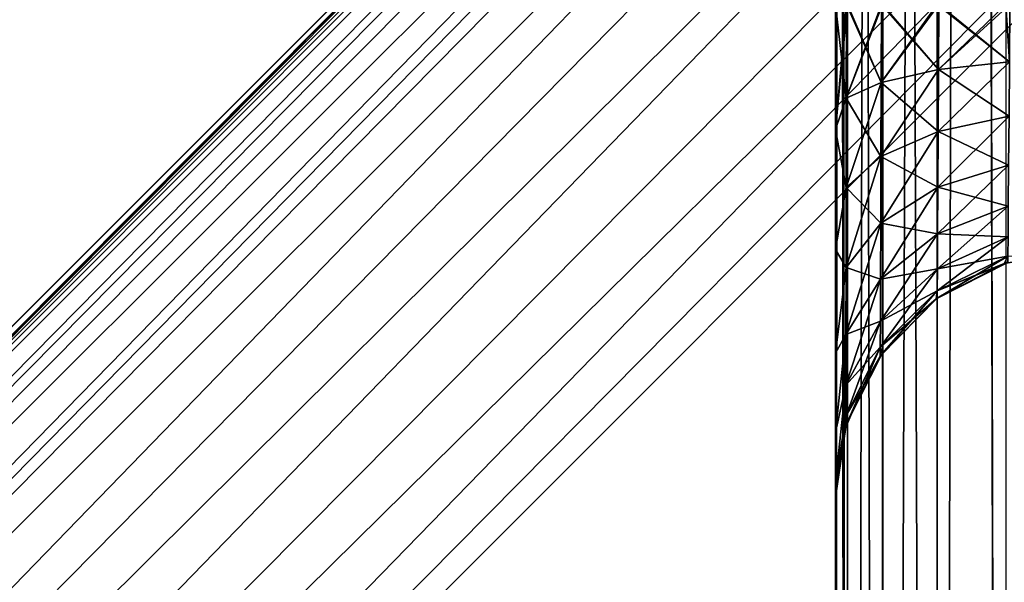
# Model space of a CAD drawing. Header units: metres. Extents: x -86 to 86, y -57 to 57.
# Tile 38 of 256: x -47.15 to -45.16, y -26.19 to -25.05. Entities that reach past the tile are written whole.
import ezdxf

# ---------------------------------------------------------------- set-up
doc = ezdxf.new("R2010")
doc.units = ezdxf.units.M
doc.layers.add('solid_125286', color=7, linetype='CONTINUOUS')

msp = doc.modelspace()

# ---------------------------------------------------------------- linework, layer by layer
at = {"layer": 'solid_125286'}
for points in [[(-45.5, -37.5, 70), (-45.5, -37.5, 71), (-45.5, -7.215435, 71)], [(-45.475529, -37.5, 71.15451), (-45.5, -7.215435, 71), (-45.5, -37.5, 71)], [(-45.5, -36.239105, 70), (-45.5, -37.5, 70), (-45.5, -7.215435, 71)], [(-45.5, -34.978214, 70), (-45.5, -36.239105, 70), (-45.5, -7.215435, 71)], [(-45.5, -34.724342, 69.967171), (-45.5, -34.978214, 70), (-45.5, -7.215435, 71)], [(-45.5, -34.481598, 69.867943), (-45.5, -34.724342, 69.967171), (-45.5, -7.215435, 71)], [(-45.5, -34.271091, 69.70713), (-45.5, -34.481598, 69.867943), (-45.5, -7.215435, 71)], [(-45.5, -34.271091, 69.70713), (-45.5, -7.215435, 71), (-45.5, -25.021778, 70)], [(-45.475529, -37.5, 71.15451), (-45.493851, -7.215435, 71.078178), (-45.5, -7.215435, 71)], [(-45.5, -7.55769, 43.181755), (-45.5, -7.215435, 43), (-45.5, -37.5, 43)], [(-45.493851, -7.215435, 42.921818), (-45.5, -37.5, 43), (-45.5, -7.215435, 43)], [(-45.475674, -37.5, 42.84594), (-45.5, -37.5, 43), (-45.493851, -7.215435, 42.921818)], [(-45.475674, -37.5, 42.84594), (-45.493851, -7.215435, 42.921818), (-45.475533, -7.215435, 42.845501)], [(-45.475529, -37.5, 71.15451), (-45.475533, -7.215435, 71.154503), (-45.493851, -7.215435, 71.078178)], [(-45.404694, -37.5, 42.70636), (-45.475674, -37.5, 42.84594), (-45.475533, -7.215435, 42.845501)], [(-45.404694, -37.5, 42.70636), (-45.475533, -7.215435, 42.845501), (-45.404476, -7.215435, 42.706062)], [(-45.475529, -37.5, 71.15451), (-45.404461, -7.215435, 71.293961), (-45.475533, -7.215435, 71.154503)], [(-45.475529, -37.5, 71.15451), (-45.404415, -37.5, 71.294022), (-45.404461, -7.215435, 71.293961)], [(-45.294018, -37.5, 42.595585), (-45.404694, -37.5, 42.70636), (-45.404476, -7.215435, 42.706062)], [(-45.294018, -37.5, 42.595585), (-45.404476, -7.215435, 42.706062), (-45.293888, -7.215435, 42.59549)], [(-45.404415, -37.5, 71.294022), (-45.293861, -7.215435, 71.404533), (-45.404461, -7.215435, 71.293961)], [(-45.404415, -37.5, 71.294022), (-45.29364, -37.5, 71.404694), (-45.293861, -7.215435, 71.404533)], [(-45.294018, -37.5, 42.595585), (-45.293888, -7.215435, 42.59549), (-45.22699, -7.215435, 42.554493)], [(-45.154507, -37.5, 42.524471), (-45.294018, -37.5, 42.595585), (-45.22699, -7.215435, 42.554493)], [(-45.29364, -37.5, 71.404694), (-45.226978, -7.215435, 71.445511), (-45.293861, -7.215435, 71.404533)], [(-45.29364, -37.5, 71.404694), (-45.15406, -37.5, 71.47567), (-45.226978, -7.215435, 71.445511)], [(-45.154507, -37.5, 42.524471), (-45.22699, -7.215435, 42.554493), (-45.154449, -7.215435, 42.524452)], [(-45.15406, -37.5, 71.47567), (-45.154446, -7.215435, 71.475548), (-45.226978, -7.215435, 71.445511)], [(-45.5, -8.069077, 43.47401), (-45.5, -7.55769, 43.181755), (-45.5, -37.5, 43)], [(-45.5, -8.891709, 44), (-45.5, -8.069077, 43.47401), (-45.5, -37.5, 43)], [(-45.5, -16.956749, 44), (-45.5, -8.891709, 44), (-45.5, -37.5, 43)], [(-45.5, -25.021788, 44), (-45.5, -16.956749, 44), (-45.5, -37.5, 43)], [(-53.218739, -31.770498, 9.257808), (-43.848244, -22.402466, 9.264249), (-43.883152, -22.41618, 9.201721)], [(-53.218739, -31.770498, 9.257808), (-53.148186, -31.841051, 9.49932), (-43.848244, -22.402466, 9.264249)], [(-53.148186, -31.841051, 9.49932), (-43.81115, -22.397989, 9.337313), (-43.848244, -22.402466, 9.264249)], [(-53.148186, -31.841051, 9.49932), (-43.773365, -22.409109, 9.421539), (-43.81115, -22.397989, 9.337313)], [(-53.218739, -31.770498, 9.257808), (-43.883152, -22.41618, 9.201721), (-43.914494, -22.433796, 9.146938)], [(-53.148186, -31.841051, 9.49932), (-43.735676, -22.441309, 9.514663), (-43.773365, -22.409109, 9.421539)], [(-53.218739, -31.770498, 9.257808), (-43.914494, -22.433796, 9.146938), (-43.940624, -22.451155, 9.096315)], [(-53.148186, -31.841051, 9.49932), (-53.035797, -31.95344, 9.706737), (-43.735676, -22.441309, 9.514663)], [(-53.035797, -31.95344, 9.706737), (-43.716702, -22.466379, 9.563309), (-43.735676, -22.441309, 9.514663)], [(-53.218739, -31.770498, 9.257808), (-43.940624, -22.451155, 9.096315), (-43.958458, -22.463982, 9.047142)], [(-53.218739, -31.770498, 9.257808), (-43.958458, -22.463982, 9.047142), (-43.964466, -22.46842, 9)], [(-53.218739, -31.770498, 9.257808), (-43.964466, -22.46842, 9), (-53.242641, -31.746595, 9)], [(-53.242641, -31.746595, -2), (-53.242641, -31.746595, 9), (-43.964466, -22.46842, 9)], [(-43.964466, -22.46842, -2), (-53.242641, -31.746595, -2), (-43.964466, -22.46842, 9)], [(-52.585815, -55.646637, -2), (-53.242641, -31.746595, -2), (-43.964466, -22.46842, -2)], [(-53.035797, -31.95344, 9.706737), (-43.697247, -22.497746, 9.612706), (-43.716702, -22.466379, 9.563309)], [(-52.585815, -55.646637, -2), (-43.964466, -22.46842, -2), (-51.277119, -56.282402, -2)], [(-51.277119, -56.282402, -2), (-43.964466, -22.46842, -2), (-49.880451, -56.692638, -2)], [(-49.880451, -56.692638, -2), (-43.964466, -22.46842, -2), (-48.435753, -56.865662, -2)], [(-48.435753, -56.865662, -2), (-43.964466, -22.46842, -2), (-46.981792, -56.796768, -2)], [(-46.981792, -56.796768, -2), (-43.964466, -22.46842, -2), (-45.559792, -56.487984, -2)], [(-45.559792, -56.487984, -2), (-43.964466, -22.46842, -2), (-44.208092, -55.947418, -2)], [(-53.035797, -31.95344, 9.706737), (-43.655853, -22.580198, 9.711449), (-43.697247, -22.497746, 9.612706)], [(-53.035797, -31.95344, 9.706737), (-52.889248, -32.099987, 9.865894), (-43.655853, -22.580198, 9.711449)], [(-52.889248, -32.099987, 9.865894), (-43.6091, -22.690735, 9.806292), (-43.655853, -22.580198, 9.711449)], [(-52.889248, -32.099987, 9.865894), (-43.556271, -22.833071, 9.891249), (-43.6091, -22.690735, 9.806292)], [(-52.889248, -32.099987, 9.865894), (-52.718548, -32.270687, 9.965926), (-43.556271, -22.833071, 9.891249)], [(-52.718548, -32.270687, 9.965926), (-43.506985, -22.995533, 9.95274), (-43.556271, -22.833071, 9.891249)], [(-52.718548, -32.270687, 9.965926), (-43.477154, -23.153057, 9.985218), (-43.506985, -22.995533, 9.95274)], [(-52.718548, -32.270687, 9.965926), (-52.535534, -32.453701, 10), (-43.477154, -23.153057, 9.985218)], [(-43.474712, -23.295761, 9.997639), (-43.477154, -23.153057, 9.985218), (-52.535534, -32.453701, 10)], [(-43.474712, -23.295761, 9.997639), (-52.535534, -32.453701, 10), (-43.5, -23.418167, 10)], [(-43.5, -37.5, 10), (-43.5, -23.418167, 10), (-52.535534, -32.453701, 10)], [(-45.5, -25.021778, 61), (-45.5, -25.275656, 60.967175), (-45.5, -25.021788, 62)], [(-45.5, -33.978165, 69.000023), (-45.5, -25.021778, 70), (-45.5, -25.275656, 69.967178)], [(-45.478214, -25.211843, 69.832611), (-45.5, -25.275656, 69.967178), (-45.5, -25.021778, 70)], [(-45.5, -25.021778, 70), (-45.5, -34.110252, 69.496635), (-45.5, -34.271091, 69.70713)], [(-45.5, -34.011002, 69.253876), (-45.5, -34.110252, 69.496635), (-45.5, -25.021778, 70)], [(-45.5, -33.978165, 69.000023), (-45.5, -34.011002, 69.253876), (-45.5, -25.021778, 70)], [(-45.478214, -25.211843, 69.832611), (-45.5, -25.021778, 70), (-45.47554, -25.021799, 69.845528)], [(-45.5, -25.021788, 53), (-45.5, -25.021778, 52), (-45.5, -25.275656, 51.967175)], [(-45.478214, -25.211843, 51.832611), (-45.5, -25.275656, 51.967175), (-45.5, -25.021778, 52)], [(-45.478214, -25.211843, 51.832611), (-45.5, -25.021778, 52), (-45.477917, -25.021799, 51.85305)], [(-45.478214, -25.211843, 60.832611), (-45.5, -25.275656, 60.967175), (-45.5, -25.021778, 61)], [(-45.478214, -25.211843, 60.832611), (-45.5, -25.021778, 61), (-45.477917, -25.021799, 60.85305)], [(-45.5, -25.275656, 60.967175), (-45.5, -25.27566, 62.032825), (-45.5, -25.021788, 62)], [(-45.477917, -25.021797, 62.14695), (-45.5, -25.021788, 62), (-45.5, -25.27566, 62.032825)], [(-45.5, -25.27566, 44.032825), (-45.5, -25.021788, 44), (-45.5, -37.5, 43)], [(-45.47554, -25.021797, 44.154472), (-45.5, -25.021788, 44), (-45.5, -25.27566, 44.032825)], [(-45.5, -25.27566, 53.032825), (-45.5, -25.021788, 53), (-45.5, -25.275656, 51.967175)], [(-45.477917, -25.021797, 53.14695), (-45.5, -25.021788, 53), (-45.5, -25.27566, 53.032825)], [(-45.478218, -25.211843, 62.167389), (-45.477917, -25.021797, 62.14695), (-45.5, -25.27566, 62.032825)], [(-45.478218, -25.211843, 44.167389), (-45.47554, -25.021797, 44.154472), (-45.5, -25.27566, 44.032825)], [(-45.478218, -25.211843, 53.167389), (-45.477917, -25.021797, 53.14695), (-45.5, -25.27566, 53.032825)], [(-45.478218, -25.211843, 44.167389), (-45.404503, -25.021797, 44.2939), (-45.47554, -25.021797, 44.154472)], [(-45.478218, -25.211843, 44.167389), (-45.407383, -25.179819, 44.307701), (-45.404503, -25.021797, 44.2939)], [(-45.406769, -25.021797, 62.290756), (-45.477917, -25.021797, 62.14695), (-45.478218, -25.211843, 62.167389)], [(-45.407383, -25.179819, 62.307701), (-45.406769, -25.021797, 62.290756), (-45.478218, -25.211843, 62.167389)], [(-45.406769, -25.021797, 53.290756), (-45.477917, -25.021797, 53.14695), (-45.478218, -25.211843, 53.167389)], [(-45.407383, -25.179819, 53.307701), (-45.406769, -25.021797, 53.290756), (-45.478218, -25.211843, 53.167389)], [(-45.478214, -25.211843, 60.832611), (-45.477917, -25.021799, 60.85305), (-45.407379, -25.179819, 60.692299)], [(-45.478214, -25.211843, 51.832611), (-45.477917, -25.021799, 51.85305), (-45.407379, -25.179819, 51.692299)], [(-45.478214, -25.211843, 69.832611), (-45.47554, -25.021799, 69.845528), (-45.407379, -25.179819, 69.692299)], [(-45.407379, -25.179819, 60.692299), (-45.477917, -25.021799, 60.85305), (-45.406769, -25.021799, 60.709244)], [(-45.407379, -25.179819, 51.692299), (-45.477917, -25.021799, 51.85305), (-45.406769, -25.021799, 51.709244)], [(-45.47554, -25.021799, 69.845528), (-45.404484, -25.021799, 69.706078), (-45.407379, -25.179819, 69.692299)], [(-45.407383, -25.179819, 44.307701), (-45.291077, -25.153866, 44.421417), (-45.290352, -25.021797, 44.407055)], [(-45.407383, -25.179819, 44.307701), (-45.290352, -25.021797, 44.407055), (-45.404503, -25.021797, 44.2939)], [(-45.293922, -25.021797, 62.404488), (-45.406769, -25.021797, 62.290756), (-45.407383, -25.179819, 62.307701)], [(-45.291077, -25.153866, 62.421417), (-45.293922, -25.021797, 62.404488), (-45.407383, -25.179819, 62.307701)], [(-45.293922, -25.021797, 53.404488), (-45.406769, -25.021797, 53.290756), (-45.407383, -25.179819, 53.307701)], [(-45.291077, -25.153866, 53.421417), (-45.293922, -25.021797, 53.404488), (-45.407383, -25.179819, 53.307701)], [(-45.407379, -25.179819, 60.692299), (-45.406769, -25.021799, 60.709244), (-45.291077, -25.153866, 60.578579)], [(-45.407379, -25.179819, 51.692299), (-45.406769, -25.021799, 51.709244), (-45.291077, -25.153866, 51.578579)], [(-45.407379, -25.179819, 69.692299), (-45.404484, -25.021799, 69.706078), (-45.291077, -25.153866, 69.578583)], [(-45.291077, -25.153866, 60.578579), (-45.406769, -25.021799, 60.709244), (-45.2939, -25.021799, 60.595497)], [(-45.291077, -25.153866, 51.578579), (-45.406769, -25.021799, 51.709244), (-45.2939, -25.021799, 51.595497)], [(-45.404484, -25.021799, 69.706078), (-45.290352, -25.021799, 69.592941), (-45.291077, -25.153866, 69.578583)], [(-45.154476, -25.021797, 62.47554), (-45.293922, -25.021797, 62.404488), (-45.291077, -25.153866, 62.421417)], [(-45.154472, -25.021797, 53.47554), (-45.293922, -25.021797, 53.404488), (-45.291077, -25.153866, 53.421417)], [(-45.147385, -25.138012, 60.509121), (-45.2939, -25.021799, 60.595497), (-45.154472, -25.021799, 60.52446)], [(-45.291077, -25.153866, 60.578579), (-45.2939, -25.021799, 60.595497), (-45.147385, -25.138012, 60.509121)], [(-45.147385, -25.138012, 51.509121), (-45.2939, -25.021799, 51.595497), (-45.154472, -25.021799, 51.52446)], [(-45.291077, -25.153866, 51.578579), (-45.2939, -25.021799, 51.595497), (-45.147385, -25.138012, 51.509121)], [(-45.291077, -25.153866, 44.421417), (-45.147385, -25.138012, 44.490875), (-45.1465, -25.021797, 44.478058)], [(-45.291077, -25.153866, 44.421417), (-45.1465, -25.021797, 44.478058), (-45.290352, -25.021797, 44.407055)], [(-45.147385, -25.138012, 62.490875), (-45.154476, -25.021797, 62.47554), (-45.291077, -25.153866, 62.421417)], [(-45.147385, -25.138012, 53.490875), (-45.154472, -25.021797, 53.47554), (-45.291077, -25.153866, 53.421417)], [(-45.291077, -25.153866, 69.578583), (-45.290352, -25.021799, 69.592941), (-45.147385, -25.138012, 69.509125)], [(-45.290352, -25.021799, 69.592941), (-45.1465, -25.021799, 69.521942), (-45.147385, -25.138012, 69.509125)], [(-45.291824, -25.279545, 44.464828), (-45.148266, -25.248518, 44.529255), (-45.147385, -25.138012, 44.490875)], [(-45.291077, -25.153866, 44.421417), (-45.291824, -25.279545, 44.464828), (-45.147385, -25.138012, 44.490875)], [(-45.147385, -25.138012, 62.490875), (-45.291077, -25.153866, 62.421417), (-45.291824, -25.279545, 62.464828)], [(-45.148266, -25.248518, 62.529255), (-45.147385, -25.138012, 62.490875), (-45.291824, -25.279545, 62.464828)], [(-45.147385, -25.138012, 53.490875), (-45.291077, -25.153866, 53.421417), (-45.291824, -25.279545, 53.464828)], [(-45.148266, -25.248518, 53.529255), (-45.147385, -25.138012, 53.490875), (-45.291824, -25.279545, 53.464828)], [(-45.291077, -25.153866, 60.578579), (-45.147385, -25.138012, 60.509121), (-45.148266, -25.248518, 60.470745)], [(-45.291077, -25.153866, 51.578579), (-45.147385, -25.138012, 51.509121), (-45.148266, -25.248518, 51.470745)], [(-45.291077, -25.153866, 69.578583), (-45.147385, -25.138012, 69.509125), (-45.148266, -25.248518, 69.470741)], [(-45.407917, -25.330244, 44.359543), (-45.291824, -25.279545, 44.464828), (-45.291077, -25.153866, 44.421417)], [(-45.407383, -25.179819, 44.307701), (-45.407917, -25.330244, 44.359543), (-45.291077, -25.153866, 44.421417)], [(-45.291077, -25.153866, 62.421417), (-45.407383, -25.179819, 62.307701), (-45.407917, -25.330244, 62.359543)], [(-45.291824, -25.279545, 62.464828), (-45.291077, -25.153866, 62.421417), (-45.407917, -25.330244, 62.359543)], [(-45.291077, -25.153866, 53.421417), (-45.407383, -25.179819, 53.307701), (-45.407917, -25.330244, 53.359543)], [(-45.291824, -25.279545, 53.464828), (-45.291077, -25.153866, 53.421417), (-45.407917, -25.330244, 53.359543)], [(-45.407379, -25.179819, 60.692299), (-45.291077, -25.153866, 60.578579), (-45.291824, -25.279545, 60.535172)], [(-45.407379, -25.179819, 51.692299), (-45.291077, -25.153866, 51.578579), (-45.291824, -25.279545, 51.535172)], [(-45.407379, -25.179819, 69.692299), (-45.291077, -25.153866, 69.578583), (-45.291824, -25.279545, 69.535172)], [(-45.291824, -25.279545, 60.535172), (-45.291077, -25.153866, 60.578579), (-45.148266, -25.248518, 60.470745)], [(-45.291824, -25.279545, 51.535172), (-45.291077, -25.153866, 51.578579), (-45.148266, -25.248518, 51.470745)], [(-45.291824, -25.279545, 69.535172), (-45.291077, -25.153866, 69.578583), (-45.148266, -25.248518, 69.470741)], [(-45.478485, -25.392744, 44.229755), (-45.407917, -25.330244, 44.359543), (-45.407383, -25.179819, 44.307701)], [(-45.478218, -25.211843, 44.167389), (-45.478485, -25.392744, 44.229755), (-45.407383, -25.179819, 44.307701)], [(-45.407383, -25.179819, 62.307701), (-45.478218, -25.211843, 62.167389), (-45.478485, -25.392744, 62.229755)], [(-45.407917, -25.330244, 62.359543), (-45.407383, -25.179819, 62.307701), (-45.478485, -25.392744, 62.229755)], [(-45.407383, -25.179819, 53.307701), (-45.478218, -25.211843, 53.167389), (-45.478485, -25.392744, 53.229755)], [(-45.407917, -25.330244, 53.359543), (-45.407383, -25.179819, 53.307701), (-45.478485, -25.392744, 53.229755)], [(-45.478214, -25.211843, 60.832611), (-45.407379, -25.179819, 60.692299), (-45.407913, -25.330244, 60.640457)], [(-45.478214, -25.211843, 51.832611), (-45.407379, -25.179819, 51.692299), (-45.407913, -25.330244, 51.640457)], [(-45.478214, -25.211843, 69.832611), (-45.407379, -25.179819, 69.692299), (-45.407913, -25.330244, 69.640457)], [(-45.407913, -25.330244, 60.640457), (-45.407379, -25.179819, 60.692299), (-45.291824, -25.279545, 60.535172)], [(-45.407913, -25.330244, 51.640457), (-45.407379, -25.179819, 51.692299), (-45.291824, -25.279545, 51.535172)], [(-45.407913, -25.330244, 69.640457), (-45.407379, -25.179819, 69.692299), (-45.291824, -25.279545, 69.535172)], [(-45.478485, -25.392744, 62.229755), (-45.478218, -25.211843, 62.167389), (-45.5, -25.27566, 62.032825)], [(-45.478485, -25.392742, 69.770241), (-45.5, -25.275656, 69.967178), (-45.478214, -25.211843, 69.832611)], [(-45.478218, -25.211843, 44.167389), (-45.5, -25.27566, 44.032825), (-45.478485, -25.392744, 44.229755)], [(-45.478485, -25.392742, 51.770241), (-45.5, -25.275656, 51.967175), (-45.478214, -25.211843, 51.832611)], [(-45.478485, -25.392744, 53.229755), (-45.478218, -25.211843, 53.167389), (-45.5, -25.27566, 53.032825)], [(-45.478485, -25.392742, 60.770241), (-45.5, -25.275656, 60.967175), (-45.478214, -25.211843, 60.832611)], [(-45.478485, -25.392742, 60.770241), (-45.478214, -25.211843, 60.832611), (-45.407913, -25.330244, 60.640457)], [(-45.478485, -25.392742, 51.770241), (-45.478214, -25.211843, 51.832611), (-45.407913, -25.330244, 51.640457)], [(-45.478485, -25.392742, 69.770241), (-45.478214, -25.211843, 69.832611), (-45.407913, -25.330244, 69.640457)], [(-45.292496, -25.392479, 44.535221), (-45.149055, -25.347746, 44.591316), (-45.148266, -25.248518, 44.529255)], [(-45.291824, -25.279545, 44.464828), (-45.292496, -25.392479, 44.535221), (-45.148266, -25.248518, 44.529255)], [(-45.148266, -25.248518, 62.529255), (-45.291824, -25.279545, 62.464828), (-45.292496, -25.392479, 62.535221)], [(-45.149055, -25.347746, 62.591316), (-45.148266, -25.248518, 62.529255), (-45.292496, -25.392479, 62.535221)], [(-45.148266, -25.248518, 53.529255), (-45.291824, -25.279545, 53.464828), (-45.292496, -25.392479, 53.535221)], [(-45.149055, -25.347746, 53.591316), (-45.148266, -25.248518, 53.529255), (-45.292496, -25.392479, 53.535221)], [(-45.291824, -25.279545, 60.535172), (-45.148266, -25.248518, 60.470745), (-45.149055, -25.347746, 60.408684)], [(-45.291824, -25.279545, 51.535172), (-45.148266, -25.248518, 51.470745), (-45.149055, -25.347746, 51.408684)], [(-45.291824, -25.279545, 69.535172), (-45.148266, -25.248518, 69.470741), (-45.149055, -25.347746, 69.408684)], [(-45.5, -25.275656, 60.967175), (-45.5, -25.5184, 60.867947), (-45.5, -25.27566, 62.032825)], [(-45.5, -33.978165, 69.000023), (-45.5, -25.275656, 69.967178), (-45.5, -25.5184, 69.867943)], [(-45.478485, -25.392742, 69.770241), (-45.5, -25.5184, 69.867943), (-45.5, -25.275656, 69.967178)], [(-45.5, -25.27566, 53.032825), (-45.5, -25.275656, 51.967175), (-45.5, -25.5184, 51.867947)], [(-45.478485, -25.392742, 51.770241), (-45.5, -25.5184, 51.867947), (-45.5, -25.275656, 51.967175)], [(-45.478485, -25.392742, 60.770241), (-45.5, -25.5184, 60.867947), (-45.5, -25.275656, 60.967175)], [(-45.5, -25.5184, 60.867947), (-45.5, -25.518402, 62.132057), (-45.5, -25.27566, 62.032825)], [(-45.478485, -25.392744, 62.229755), (-45.5, -25.27566, 62.032825), (-45.5, -25.518402, 62.132057)], [(-45.5, -25.518402, 44.132057), (-45.5, -25.27566, 44.032825), (-45.5, -37.5, 43)], [(-45.478485, -25.392744, 44.229755), (-45.5, -25.27566, 44.032825), (-45.5, -25.518402, 44.132057)], [(-45.5, -25.518402, 53.132057), (-45.5, -25.27566, 53.032825), (-45.5, -25.5184, 51.867947)], [(-45.478485, -25.392744, 53.229755), (-45.5, -25.27566, 53.032825), (-45.5, -25.518402, 53.132057)], [(-45.408394, -25.465454, 44.443707), (-45.292496, -25.392479, 44.535221), (-45.291824, -25.279545, 44.464828)], [(-45.407917, -25.330244, 44.359543), (-45.408394, -25.465454, 44.443707), (-45.291824, -25.279545, 44.464828)], [(-45.291824, -25.279545, 62.464828), (-45.407917, -25.330244, 62.359543), (-45.408394, -25.465454, 62.443707)], [(-45.292496, -25.392479, 62.535221), (-45.291824, -25.279545, 62.464828), (-45.408394, -25.465454, 62.443707)], [(-45.291824, -25.279545, 53.464828), (-45.407917, -25.330244, 53.359543), (-45.408394, -25.465454, 53.443707)], [(-45.292496, -25.392479, 53.535221), (-45.291824, -25.279545, 53.464828), (-45.408394, -25.465454, 53.443707)], [(-45.407913, -25.330244, 60.640457), (-45.291824, -25.279545, 60.535172), (-45.292496, -25.392477, 60.464779)], [(-45.407913, -25.330244, 51.640457), (-45.291824, -25.279545, 51.535172), (-45.292496, -25.392477, 51.464779)], [(-45.407913, -25.330244, 69.640457), (-45.291824, -25.279545, 69.535172), (-45.292496, -25.392477, 69.464783)], [(-45.292496, -25.392477, 60.464779), (-45.291824, -25.279545, 60.535172), (-45.149055, -25.347746, 60.408684)], [(-45.292496, -25.392477, 51.464779), (-45.291824, -25.279545, 51.535172), (-45.149055, -25.347746, 51.408684)], [(-45.292496, -25.392477, 69.464783), (-45.291824, -25.279545, 69.535172), (-45.149055, -25.347746, 69.408684)], [(-45.478725, -25.555338, 44.33099), (-45.408394, -25.465454, 44.443707), (-45.407917, -25.330244, 44.359543)], [(-45.478485, -25.392744, 44.229755), (-45.478725, -25.555338, 44.33099), (-45.407917, -25.330244, 44.359543)], [(-45.407917, -25.330244, 62.359543), (-45.478485, -25.392744, 62.229755), (-45.478725, -25.555338, 62.33099)], [(-45.408394, -25.465454, 62.443707), (-45.407917, -25.330244, 62.359543), (-45.478725, -25.555338, 62.33099)], [(-45.407917, -25.330244, 53.359543), (-45.478485, -25.392744, 53.229755), (-45.478725, -25.555338, 53.33099)], [(-45.408394, -25.465454, 53.443707), (-45.407917, -25.330244, 53.359543), (-45.478725, -25.555338, 53.33099)], [(-45.478485, -25.392742, 60.770241), (-45.407913, -25.330244, 60.640457), (-45.408394, -25.465454, 60.556293)], [(-45.478485, -25.392742, 51.770241), (-45.407913, -25.330244, 51.640457), (-45.408394, -25.465454, 51.556293)], [(-45.478485, -25.392742, 69.770241), (-45.407913, -25.330244, 69.640457), (-45.408394, -25.465454, 69.55629)], [(-45.408394, -25.465454, 60.556293), (-45.407913, -25.330244, 60.640457), (-45.292496, -25.392477, 60.464779)], [(-45.408394, -25.465454, 51.556293), (-45.407913, -25.330244, 51.640457), (-45.292496, -25.392477, 51.464779)], [(-45.408394, -25.465454, 69.55629), (-45.407913, -25.330244, 69.640457), (-45.292496, -25.392477, 69.464783)], [(-45.293056, -25.486929, 44.629097), (-45.149715, -25.430681, 44.673958), (-45.149055, -25.347746, 44.591316)], [(-45.292496, -25.392479, 44.535221), (-45.293056, -25.486929, 44.629097), (-45.149055, -25.347746, 44.591316)], [(-45.149055, -25.347746, 62.591316), (-45.292496, -25.392479, 62.535221), (-45.293056, -25.486929, 62.629097)], [(-45.149715, -25.430681, 62.673958), (-45.149055, -25.347746, 62.591316), (-45.293056, -25.486929, 62.629097)], [(-45.149055, -25.347746, 53.591316), (-45.292496, -25.392479, 53.535221), (-45.293056, -25.486929, 53.629097)], [(-45.149715, -25.430681, 53.673958), (-45.149055, -25.347746, 53.591316), (-45.293056, -25.486929, 53.629097)], [(-45.292496, -25.392477, 60.464779), (-45.149055, -25.347746, 60.408684), (-45.149715, -25.430681, 60.326042)], [(-45.292496, -25.392477, 51.464779), (-45.149055, -25.347746, 51.408684), (-45.149715, -25.430681, 51.326042)], [(-45.292496, -25.392477, 69.464783), (-45.149055, -25.347746, 69.408684), (-45.149715, -25.430681, 69.326042)], [(-45.478725, -25.555338, 69.669006), (-45.5, -25.5184, 69.867943), (-45.478485, -25.392742, 69.770241)], [(-45.478725, -25.555338, 51.66901), (-45.5, -25.5184, 51.867947), (-45.478485, -25.392742, 51.770241)], [(-45.478725, -25.555338, 60.66901), (-45.5, -25.5184, 60.867947), (-45.478485, -25.392742, 60.770241)], [(-45.478725, -25.555338, 62.33099), (-45.478485, -25.392744, 62.229755), (-45.5, -25.518402, 62.132057)], [(-45.478485, -25.392744, 44.229755), (-45.5, -25.518402, 44.132057), (-45.478725, -25.555338, 44.33099)], [(-45.478725, -25.555338, 53.33099), (-45.478485, -25.392744, 53.229755), (-45.5, -25.518402, 53.132057)], [(-45.478725, -25.555338, 60.66901), (-45.478485, -25.392742, 60.770241), (-45.408394, -25.465454, 60.556293)], [(-45.478725, -25.555338, 51.66901), (-45.478485, -25.392742, 51.770241), (-45.408394, -25.465454, 51.556293)], [(-45.478725, -25.555338, 69.669006), (-45.478485, -25.392742, 69.770241), (-45.408394, -25.465454, 69.55629)], [(-45.408791, -25.578564, 44.556019), (-45.293056, -25.486929, 44.629097), (-45.292496, -25.392479, 44.535221)], [(-45.408394, -25.465454, 44.443707), (-45.408791, -25.578564, 44.556019), (-45.292496, -25.392479, 44.535221)], [(-45.292496, -25.392479, 62.535221), (-45.408394, -25.465454, 62.443707), (-45.408791, -25.578564, 62.556019)], [(-45.293056, -25.486929, 62.629097), (-45.292496, -25.392479, 62.535221), (-45.408791, -25.578564, 62.556019)], [(-45.292496, -25.392479, 53.535221), (-45.408394, -25.465454, 53.443707), (-45.408791, -25.578564, 53.556019)], [(-45.293056, -25.486929, 53.629097), (-45.292496, -25.392479, 53.535221), (-45.408791, -25.578564, 53.556019)], [(-45.408394, -25.465454, 60.556293), (-45.292496, -25.392477, 60.464779), (-45.293056, -25.486927, 60.370903)], [(-45.408394, -25.465454, 51.556293), (-45.292496, -25.392477, 51.464779), (-45.293056, -25.486927, 51.370903)], [(-45.408394, -25.465454, 69.55629), (-45.292496, -25.392477, 69.464783), (-45.293056, -25.486927, 69.370903)], [(-45.293056, -25.486927, 60.370903), (-45.292496, -25.392477, 60.464779), (-45.149715, -25.430681, 60.326042)], [(-45.293056, -25.486927, 51.370903), (-45.292496, -25.392477, 51.464779), (-45.149715, -25.430681, 51.326042)], [(-45.293056, -25.486927, 69.370903), (-45.292496, -25.392477, 69.464783), (-45.149715, -25.430681, 69.326042)], [(-45.29348, -25.558081, 44.74176), (-45.150211, -25.493126, 44.773041), (-45.149715, -25.430681, 44.673958)], [(-45.293056, -25.486929, 44.629097), (-45.29348, -25.558081, 44.74176), (-45.149715, -25.430681, 44.673958)], [(-45.149715, -25.430681, 62.673958), (-45.293056, -25.486929, 62.629097), (-45.29348, -25.558081, 62.74176)], [(-45.150211, -25.493126, 62.773041), (-45.149715, -25.430681, 62.673958), (-45.29348, -25.558081, 62.74176)], [(-45.149715, -25.430681, 53.673958), (-45.293056, -25.486929, 53.629097), (-45.29348, -25.558081, 53.74176)], [(-45.150211, -25.493126, 53.773041), (-45.149715, -25.430681, 53.673958), (-45.29348, -25.558081, 53.74176)], [(-45.293056, -25.486927, 60.370903), (-45.149715, -25.430681, 60.326042), (-45.150211, -25.493126, 60.226959)], [(-45.293056, -25.486927, 51.370903), (-45.149715, -25.430681, 51.326042), (-45.150211, -25.493126, 51.226959)], [(-45.293056, -25.486927, 69.370903), (-45.149715, -25.430681, 69.326042), (-45.150211, -25.493126, 69.226959)], [(-45.478924, -25.691351, 44.466068), (-45.408791, -25.578564, 44.556019), (-45.408394, -25.465454, 44.443707)], [(-45.478725, -25.555338, 44.33099), (-45.478924, -25.691351, 44.466068), (-45.408394, -25.465454, 44.443707)], [(-45.408394, -25.465454, 62.443707), (-45.478725, -25.555338, 62.33099), (-45.478924, -25.691351, 62.466068)], [(-45.408791, -25.578564, 62.556019), (-45.408394, -25.465454, 62.443707), (-45.478924, -25.691351, 62.466068)], [(-45.408394, -25.465454, 53.443707), (-45.478725, -25.555338, 53.33099), (-45.478924, -25.691351, 53.466068)], [(-45.408791, -25.578564, 53.556019), (-45.408394, -25.465454, 53.443707), (-45.478924, -25.691351, 53.466068)], [(-45.478725, -25.555338, 60.66901), (-45.408394, -25.465454, 60.556293), (-45.408791, -25.578562, 60.443981)], [(-45.478725, -25.555338, 51.66901), (-45.408394, -25.465454, 51.556293), (-45.408791, -25.578562, 51.443981)], [(-45.478725, -25.555338, 69.669006), (-45.408394, -25.465454, 69.55629), (-45.408791, -25.578562, 69.443985)], [(-45.408791, -25.578562, 60.443981), (-45.408394, -25.465454, 60.556293), (-45.293056, -25.486927, 60.370903)], [(-45.408791, -25.578562, 51.443981), (-45.408394, -25.465454, 51.556293), (-45.293056, -25.486927, 51.370903)], [(-45.408791, -25.578562, 69.443985), (-45.408394, -25.465454, 69.55629), (-45.293056, -25.486927, 69.370903)], [(-45.409092, -25.663788, 44.690849), (-45.29348, -25.558081, 44.74176), (-45.293056, -25.486929, 44.629097)], [(-45.408791, -25.578564, 44.556019), (-45.409092, -25.663788, 44.690849), (-45.293056, -25.486929, 44.629097)], [(-45.293056, -25.486929, 62.629097), (-45.408791, -25.578564, 62.556019), (-45.409092, -25.663788, 62.690849)], [(-45.29348, -25.558081, 62.74176), (-45.293056, -25.486929, 62.629097), (-45.409092, -25.663788, 62.690849)], [(-45.293056, -25.486929, 53.629097), (-45.408791, -25.578564, 53.556019), (-45.409092, -25.663788, 53.690849)], [(-45.29348, -25.558081, 53.74176), (-45.293056, -25.486929, 53.629097), (-45.409092, -25.663788, 53.690849)], [(-45.408791, -25.578562, 60.443981), (-45.293056, -25.486927, 60.370903), (-45.293476, -25.558079, 60.25824)], [(-45.408791, -25.578562, 51.443981), (-45.293056, -25.486927, 51.370903), (-45.293476, -25.558079, 51.25824)], [(-45.408791, -25.578562, 69.443985), (-45.293056, -25.486927, 69.370903), (-45.293476, -25.558079, 69.25824)], [(-45.293739, -25.602287, 44.867523), (-45.15052, -25.531912, 44.883587), (-45.150211, -25.493126, 44.773041)], [(-45.29348, -25.558081, 44.74176), (-45.293739, -25.602287, 44.867523), (-45.150211, -25.493126, 44.773041)], [(-45.150211, -25.493126, 62.773041), (-45.29348, -25.558081, 62.74176), (-45.293739, -25.602287, 62.867523)], [(-45.15052, -25.531912, 62.883587), (-45.150211, -25.493126, 62.773041), (-45.293739, -25.602287, 62.867523)], [(-45.150211, -25.493126, 53.773041), (-45.29348, -25.558081, 53.74176), (-45.293739, -25.602287, 53.867523)], [(-45.15052, -25.531912, 53.883587), (-45.150211, -25.493126, 53.773041), (-45.293739, -25.602287, 53.867523)], [(-45.293476, -25.558079, 60.25824), (-45.293056, -25.486927, 60.370903), (-45.150211, -25.493126, 60.226959)], [(-45.293476, -25.558079, 51.25824), (-45.293056, -25.486927, 51.370903), (-45.150211, -25.493126, 51.226959)], [(-45.293476, -25.558079, 69.25824), (-45.293056, -25.486927, 69.370903), (-45.150211, -25.493126, 69.226959)], [(-45.293476, -25.558079, 60.25824), (-45.150211, -25.493126, 60.226959), (-45.15052, -25.531912, 60.116413)], [(-45.293476, -25.558079, 51.25824), (-45.150211, -25.493126, 51.226959), (-45.15052, -25.531912, 51.116413)], [(-45.293476, -25.558079, 69.25824), (-45.150211, -25.493126, 69.226959), (-45.15052, -25.531912, 69.116417)], [(-45.5, -25.5184, 60.867947), (-45.5, -25.728909, 60.707127), (-45.5, -25.518402, 62.132057)], [(-45.5, -33.978165, 66), (-45.5, -25.5184, 69.867943), (-45.5, -25.728909, 69.70713)], [(-45.478725, -25.555338, 69.669006), (-45.5, -25.728909, 69.70713), (-45.5, -25.5184, 69.867943)], [(-45.5, -33.978165, 66), (-45.5, -33.978165, 69.000023), (-45.5, -25.5184, 69.867943)], [(-45.5, -25.518402, 53.132057), (-45.5, -25.5184, 51.867947), (-45.5, -25.728909, 51.707127)], [(-45.478725, -25.555338, 51.66901), (-45.5, -25.728909, 51.707127), (-45.5, -25.5184, 51.867947)], [(-45.478725, -25.555338, 60.66901), (-45.5, -25.728909, 60.707127), (-45.5, -25.5184, 60.867947)], [(-45.5, -25.728909, 60.707127), (-45.5, -25.728909, 62.292873), (-45.5, -25.518402, 62.132057)], [(-45.478725, -25.555338, 62.33099), (-45.5, -25.518402, 62.132057), (-45.5, -25.728909, 62.292873)], [(-45.5, -25.728909, 44.292873), (-45.5, -25.518402, 44.132057), (-45.5, -37.5, 43)], [(-45.478725, -25.555338, 44.33099), (-45.5, -25.518402, 44.132057), (-45.5, -25.728909, 44.292873)], [(-45.5, -25.728909, 53.292873), (-45.5, -25.518402, 53.132057), (-45.5, -25.728909, 51.707127)], [(-45.478725, -25.555338, 53.33099), (-45.5, -25.518402, 53.132057), (-45.5, -25.728909, 53.292873)], [(-45.15052, -25.531912, 62.883587), (-45.296013, -25.618877, 63), (-45.157787, -25.547386, 63)], [(-45.15052, -25.531912, 62.883587), (-45.293739, -25.602287, 62.867523), (-45.296013, -25.618877, 63)], [(-45.15052, -25.531912, 53.883587), (-45.296013, -25.618877, 54), (-45.157787, -25.547386, 54)], [(-45.15052, -25.531912, 53.883587), (-45.293739, -25.602287, 53.867523), (-45.296013, -25.618877, 54)], [(-45.293884, -25.617321, 45), (-45.150661, -25.545074, 45), (-45.15052, -25.531912, 44.883587)], [(-45.293739, -25.602287, 44.867523), (-45.293884, -25.617321, 45), (-45.15052, -25.531912, 44.883587)], [(-45.293739, -25.602287, 51.132477), (-45.15052, -25.531912, 51.116413), (-45.150661, -25.545074, 51)], [(-45.293739, -25.602287, 69.132477), (-45.15052, -25.531912, 69.116417), (-45.150661, -25.545074, 69)], [(-45.293739, -25.602287, 60.132477), (-45.15052, -25.531912, 60.116413), (-45.157791, -25.547386, 60)], [(-45.293739, -25.602287, 60.132477), (-45.293476, -25.558079, 60.25824), (-45.15052, -25.531912, 60.116413)], [(-45.293739, -25.602287, 51.132477), (-45.293476, -25.558079, 51.25824), (-45.15052, -25.531912, 51.116413)], [(-45.293739, -25.602287, 69.132477), (-45.293476, -25.558079, 69.25824), (-45.15052, -25.531912, 69.116417)], [(-45.157791, -25.547386, 60), (-45.15052, -25.531912, 60.116413), (-45.004364, -25.521854, 60)], [(-45.157787, -25.547386, 54), (-45.157791, -25.547386, 60), (-45.004364, -25.521854, 60)], [(-45.478924, -25.691351, 62.466068), (-45.478725, -25.555338, 62.33099), (-45.5, -25.728909, 62.292873)], [(-45.478924, -25.691349, 69.533936), (-45.5, -25.728909, 69.70713), (-45.478725, -25.555338, 69.669006)], [(-45.478725, -25.555338, 44.33099), (-45.5, -25.728909, 44.292873), (-45.478924, -25.691351, 44.466068)], [(-45.478924, -25.691349, 51.533932), (-45.5, -25.728909, 51.707127), (-45.478725, -25.555338, 51.66901)], [(-45.478924, -25.691351, 53.466068), (-45.478725, -25.555338, 53.33099), (-45.5, -25.728909, 53.292873)], [(-45.478924, -25.691349, 60.533932), (-45.5, -25.728909, 60.707127), (-45.478725, -25.555338, 60.66901)], [(-45.478924, -25.691349, 60.533932), (-45.478725, -25.555338, 60.66901), (-45.408791, -25.578562, 60.443981)], [(-45.478924, -25.691349, 51.533932), (-45.478725, -25.555338, 51.66901), (-45.408791, -25.578562, 51.443981)], [(-45.478924, -25.691349, 69.533936), (-45.478725, -25.555338, 69.669006), (-45.408791, -25.578562, 69.443985)], [(-45.409275, -25.716747, 44.841396), (-45.293739, -25.602287, 44.867523), (-45.29348, -25.558081, 44.74176)], [(-45.409092, -25.663788, 44.690849), (-45.409275, -25.716747, 44.841396), (-45.29348, -25.558081, 44.74176)], [(-45.29348, -25.558081, 62.74176), (-45.409092, -25.663788, 62.690849), (-45.409275, -25.716747, 62.841396)], [(-45.293739, -25.602287, 62.867523), (-45.29348, -25.558081, 62.74176), (-45.409275, -25.716747, 62.841396)], [(-45.29348, -25.558081, 53.74176), (-45.409092, -25.663788, 53.690849), (-45.409275, -25.716747, 53.841396)], [(-45.293739, -25.602287, 53.867523), (-45.29348, -25.558081, 53.74176), (-45.409275, -25.716747, 53.841396)], [(-45.409088, -25.663788, 60.309151), (-45.293476, -25.558079, 60.25824), (-45.293739, -25.602287, 60.132477)], [(-45.409088, -25.663788, 60.309151), (-45.408791, -25.578562, 60.443981), (-45.293476, -25.558079, 60.25824)], [(-45.409088, -25.663788, 51.309151), (-45.293476, -25.558079, 51.25824), (-45.293739, -25.602287, 51.132477)], [(-45.409088, -25.663788, 51.309151), (-45.408791, -25.578562, 51.443981), (-45.293476, -25.558079, 51.25824)], [(-45.409088, -25.663788, 69.309151), (-45.293476, -25.558079, 69.25824), (-45.293739, -25.602287, 69.132477)], [(-45.409088, -25.663788, 69.309151), (-45.408791, -25.578562, 69.443985), (-45.293476, -25.558079, 69.25824)], [(-45.157791, -25.547386, 60), (-45.296036, -25.618895, 60), (-45.293739, -25.602287, 60.132477)], [(-45.296013, -25.618877, 54), (-45.296036, -25.618895, 60), (-45.157791, -25.547386, 60)], [(-45.150661, -25.545074, 69), (-45.157787, -25.547386, 63), (-45.296013, -25.618877, 63)], [(-45.293884, -25.617321, 69), (-45.150661, -25.545074, 69), (-45.296013, -25.618877, 63)], [(-45.157787, -25.547386, 54), (-45.296013, -25.618877, 54), (-45.157791, -25.547386, 60)], [(-45.150661, -25.545074, 51), (-45.150661, -25.545074, 45), (-45.293884, -25.617321, 45)], [(-45.293884, -25.617321, 51), (-45.150661, -25.545074, 51), (-45.293884, -25.617321, 45)], [(-45.293739, -25.602287, 51.132477), (-45.150661, -25.545074, 51), (-45.293884, -25.617321, 51)], [(-45.293739, -25.602287, 69.132477), (-45.150661, -25.545074, 69), (-45.293884, -25.617321, 69)], [(-45.479073, -25.793829, 44.628223), (-45.409092, -25.663788, 44.690849), (-45.408791, -25.578564, 44.556019)], [(-45.478924, -25.691351, 44.466068), (-45.479073, -25.793829, 44.628223), (-45.408791, -25.578564, 44.556019)], [(-45.408791, -25.578564, 62.556019), (-45.478924, -25.691351, 62.466068), (-45.479073, -25.793829, 62.628223)], [(-45.409092, -25.663788, 62.690849), (-45.408791, -25.578564, 62.556019), (-45.479073, -25.793829, 62.628223)], [(-45.408791, -25.578564, 53.556019), (-45.478924, -25.691351, 53.466068), (-45.479073, -25.793829, 53.628223)], [(-45.409092, -25.663788, 53.690849), (-45.408791, -25.578564, 53.556019), (-45.479073, -25.793829, 53.628223)], [(-45.478924, -25.691349, 60.533932), (-45.408791, -25.578562, 60.443981), (-45.409088, -25.663788, 60.309151)], [(-45.478924, -25.691349, 51.533932), (-45.408791, -25.578562, 51.443981), (-45.409088, -25.663788, 51.309151)], [(-45.478924, -25.691349, 69.533936), (-45.408791, -25.578562, 69.443985), (-45.409088, -25.663788, 69.309151)], [(-45.293739, -25.602287, 62.867523), (-45.409275, -25.716747, 62.841396), (-45.409283, -25.734629, 63)], [(-45.293739, -25.602287, 62.867523), (-45.409283, -25.734629, 63), (-45.296013, -25.618877, 63)], [(-45.293739, -25.602287, 53.867523), (-45.409275, -25.716747, 53.841396), (-45.409283, -25.734629, 54)], [(-45.293739, -25.602287, 53.867523), (-45.409283, -25.734629, 54), (-45.296013, -25.618877, 54)], [(-45.293884, -25.617321, 69), (-45.296013, -25.618877, 63), (-45.409283, -25.734629, 63)], [(-45.405525, -25.729349, 69), (-45.293884, -25.617321, 69), (-45.409283, -25.734629, 63)], [(-45.296013, -25.618877, 54), (-45.409283, -25.734629, 54), (-45.296036, -25.618895, 60)], [(-45.296036, -25.618895, 60), (-45.409283, -25.734629, 60), (-45.409275, -25.716745, 60.158604)], [(-45.409283, -25.734629, 54), (-45.409283, -25.734629, 60), (-45.296036, -25.618895, 60)], [(-45.409275, -25.716747, 44.841396), (-45.40551, -25.729326, 45), (-45.293739, -25.602287, 44.867523)], [(-45.409275, -25.716745, 51.158604), (-45.293739, -25.602287, 51.132477), (-45.293884, -25.617321, 51)], [(-45.409275, -25.716745, 69.1586), (-45.293739, -25.602287, 69.132477), (-45.293884, -25.617321, 69)], [(-45.409275, -25.716745, 60.158604), (-45.293739, -25.602287, 60.132477), (-45.296036, -25.618895, 60)], [(-45.409275, -25.716745, 60.158604), (-45.409088, -25.663788, 60.309151), (-45.293739, -25.602287, 60.132477)], [(-45.409275, -25.716745, 51.158604), (-45.409088, -25.663788, 51.309151), (-45.293739, -25.602287, 51.132477)], [(-45.409275, -25.716745, 69.1586), (-45.409088, -25.663788, 69.309151), (-45.293739, -25.602287, 69.132477)], [(-45.409275, -25.716745, 51.158604), (-45.293884, -25.617321, 51), (-45.405525, -25.729349, 51)], [(-45.409275, -25.716745, 69.1586), (-45.293884, -25.617321, 69), (-45.405525, -25.729349, 69)], [(-45.405525, -25.729349, 51), (-45.293884, -25.617321, 51), (-45.40551, -25.729326, 45)], [(-45.40551, -25.729326, 45), (-45.293884, -25.617321, 45), (-45.293739, -25.602287, 44.867523)], [(-45.293884, -25.617321, 51), (-45.293884, -25.617321, 45), (-45.40551, -25.729326, 45)], [(-45.479164, -25.857508, 44.809269), (-45.409275, -25.716747, 44.841396), (-45.409092, -25.663788, 44.690849)], [(-45.479073, -25.793829, 44.628223), (-45.479164, -25.857508, 44.809269), (-45.409092, -25.663788, 44.690849)], [(-45.409092, -25.663788, 62.690849), (-45.479073, -25.793829, 62.628223), (-45.479164, -25.857508, 62.809269)], [(-45.409275, -25.716747, 62.841396), (-45.409092, -25.663788, 62.690849), (-45.479164, -25.857508, 62.809269)], [(-45.409092, -25.663788, 53.690849), (-45.479073, -25.793829, 53.628223), (-45.479164, -25.857508, 53.809269)], [(-45.409275, -25.716747, 53.841396), (-45.409092, -25.663788, 53.690849), (-45.479164, -25.857508, 53.809269)], [(-45.479073, -25.793829, 60.371777), (-45.409088, -25.663788, 60.309151), (-45.409275, -25.716745, 60.158604)], [(-45.479073, -25.793829, 60.371777), (-45.478924, -25.691349, 60.533932), (-45.409088, -25.663788, 60.309151)], [(-45.479073, -25.793829, 51.371777), (-45.409088, -25.663788, 51.309151), (-45.409275, -25.716745, 51.158604)], [(-45.479073, -25.793829, 51.371777), (-45.478924, -25.691349, 51.533932), (-45.409088, -25.663788, 51.309151)], [(-45.479073, -25.793829, 69.37178), (-45.409088, -25.663788, 69.309151), (-45.409275, -25.716745, 69.1586)], [(-45.479073, -25.793829, 69.37178), (-45.478924, -25.691349, 69.533936), (-45.409088, -25.663788, 69.309151)], [(-45.478924, -25.691349, 69.533936), (-45.5, -25.88975, 69.496628), (-45.5, -25.728909, 69.70713)], [(-45.479073, -25.793829, 69.37178), (-45.5, -25.88975, 69.496628), (-45.478924, -25.691349, 69.533936)], [(-45.478924, -25.691349, 51.533932), (-45.5, -25.88975, 51.496632), (-45.5, -25.728909, 51.707127)], [(-45.479073, -25.793829, 51.371777), (-45.5, -25.88975, 51.496632), (-45.478924, -25.691349, 51.533932)], [(-45.478924, -25.691349, 60.533932), (-45.5, -25.88975, 60.496632), (-45.5, -25.728909, 60.707127)], [(-45.479073, -25.793829, 60.371777), (-45.5, -25.88975, 60.496632), (-45.478924, -25.691349, 60.533932)], [(-45.478924, -25.691351, 62.466068), (-45.5, -25.728909, 62.292873), (-45.5, -25.88975, 62.503368)], [(-45.479073, -25.793829, 62.628223), (-45.478924, -25.691351, 62.466068), (-45.5, -25.88975, 62.503368)], [(-45.478924, -25.691351, 44.466068), (-45.5, -25.728909, 44.292873), (-45.5, -25.88975, 44.503368)], [(-45.478924, -25.691351, 44.466068), (-45.5, -25.88975, 44.503368), (-45.479073, -25.793829, 44.628223)], [(-45.478924, -25.691351, 53.466068), (-45.5, -25.728909, 53.292873), (-45.5, -25.88975, 53.503368)], [(-45.479073, -25.793829, 53.628223), (-45.478924, -25.691351, 53.466068), (-45.5, -25.88975, 53.503368)], [(-45.479176, -25.879045, 45), (-45.475807, -25.868191, 45), (-45.409275, -25.716747, 44.841396)], [(-45.479164, -25.857508, 44.809269), (-45.479176, -25.879045, 45), (-45.409275, -25.716747, 44.841396)], [(-45.409275, -25.716747, 62.841396), (-45.479176, -25.879045, 63), (-45.475807, -25.868191, 63)], [(-45.409275, -25.716747, 62.841396), (-45.479164, -25.857508, 62.809269), (-45.479176, -25.879045, 63)], [(-45.409275, -25.716747, 53.841396), (-45.479176, -25.879045, 54), (-45.475807, -25.868191, 54)], [(-45.409275, -25.716747, 53.841396), (-45.479164, -25.857508, 53.809269), (-45.479176, -25.879045, 54)], [(-45.479164, -25.857508, 51.190731), (-45.409275, -25.716745, 51.158604), (-45.405525, -25.729349, 51)], [(-45.479164, -25.857508, 69.190727), (-45.409275, -25.716745, 69.1586), (-45.405525, -25.729349, 69)], [(-45.479164, -25.857508, 60.190731), (-45.409275, -25.716745, 60.158604), (-45.409283, -25.734629, 60)], [(-45.479164, -25.857508, 60.190731), (-45.479073, -25.793829, 60.371777), (-45.409275, -25.716745, 60.158604)], [(-45.479164, -25.857508, 51.190731), (-45.479073, -25.793829, 51.371777), (-45.409275, -25.716745, 51.158604)], [(-45.479164, -25.857508, 69.190727), (-45.479073, -25.793829, 69.37178), (-45.409275, -25.716745, 69.1586)], [(-45.475807, -25.868191, 45), (-45.40551, -25.729326, 45), (-45.409275, -25.716747, 44.841396)], [(-45.409275, -25.716747, 62.841396), (-45.475807, -25.868191, 63), (-45.409283, -25.734629, 63)], [(-45.409275, -25.716747, 53.841396), (-45.475807, -25.868191, 54), (-45.409283, -25.734629, 54)], [(-45.5, -25.88975, 60.496632), (-45.5, -25.88975, 62.503368), (-45.5, -25.728909, 62.292873)], [(-45.5, -25.728909, 60.707127), (-45.5, -25.88975, 60.496632), (-45.5, -25.728909, 62.292873)], [(-45.5, -33.978165, 60.000019), (-45.5, -25.728909, 69.70713), (-45.5, -25.88975, 69.496628)], [(-45.5, -33.978165, 62.999989), (-45.5, -33.978165, 66), (-45.5, -25.728909, 69.70713)], [(-45.5, -33.978165, 60.000019), (-45.5, -33.978165, 62.999989), (-45.5, -25.728909, 69.70713)], [(-45.5, -25.88975, 44.503368), (-45.5, -25.728909, 44.292873), (-45.5, -37.5, 43)], [(-45.5, -25.728909, 53.292873), (-45.5, -25.728909, 51.707127), (-45.5, -25.88975, 51.496632)], [(-45.5, -25.88975, 53.503368), (-45.5, -25.728909, 53.292873), (-45.5, -25.88975, 51.496632)], [(-45.479164, -25.857508, 51.190731), (-45.405525, -25.729349, 51), (-45.475807, -25.868193, 51)], [(-45.479164, -25.857508, 69.190727), (-45.405525, -25.729349, 69), (-45.475807, -25.868193, 69)], [(-45.475807, -25.868193, 60), (-45.479164, -25.857508, 60.190731), (-45.409283, -25.734629, 60)], [(-45.405525, -25.729349, 51), (-45.40551, -25.729326, 45), (-45.475807, -25.868191, 45)], [(-45.475807, -25.868193, 51), (-45.405525, -25.729349, 51), (-45.475807, -25.868191, 45)], [(-45.405525, -25.729349, 69), (-45.409283, -25.734629, 63), (-45.475807, -25.868191, 63)], [(-45.475807, -25.868193, 69), (-45.405525, -25.729349, 69), (-45.475807, -25.868191, 63)], [(-45.475807, -25.868191, 54), (-45.475807, -25.868193, 60), (-45.409283, -25.734629, 60)], [(-45.409283, -25.734629, 54), (-45.475807, -25.868191, 54), (-45.409283, -25.734629, 60)], [(-45.479073, -25.793829, 62.628223), (-45.5, -25.88975, 62.503368), (-45.5, -25.989, 62.74612)], [(-45.479164, -25.857508, 62.809269), (-45.479073, -25.793829, 62.628223), (-45.5, -25.989, 62.74612)], [(-45.479073, -25.793829, 69.37178), (-45.5, -25.989, 69.253876), (-45.5, -25.88975, 69.496628)], [(-45.479164, -25.857508, 69.190727), (-45.5, -25.989, 69.253876), (-45.479073, -25.793829, 69.37178)], [(-45.479073, -25.793829, 44.628223), (-45.5, -25.88975, 44.503368), (-45.5, -25.989, 44.74612)], [(-45.479073, -25.793829, 44.628223), (-45.5, -25.989, 44.74612), (-45.479164, -25.857508, 44.809269)], [(-45.479073, -25.793829, 51.371777), (-45.5, -25.989, 51.253876), (-45.5, -25.88975, 51.496632)], [(-45.479164, -25.857508, 51.190731), (-45.5, -25.989, 51.253876), (-45.479073, -25.793829, 51.371777)], [(-45.479073, -25.793829, 53.628223), (-45.5, -25.88975, 53.503368), (-45.5, -25.989, 53.74612)], [(-45.479164, -25.857508, 53.809269), (-45.479073, -25.793829, 53.628223), (-45.5, -25.989, 53.74612)], [(-45.479073, -25.793829, 60.371777), (-45.5, -25.989, 60.253876), (-45.5, -25.88975, 60.496632)], [(-45.479164, -25.857508, 60.190731), (-45.5, -25.989, 60.253876), (-45.479073, -25.793829, 60.371777)], [(-45.479164, -25.857508, 62.809269), (-45.5, -25.989, 62.74612), (-45.5, -26.021835, 62.999981)], [(-45.479164, -25.857508, 62.809269), (-45.5, -26.021835, 62.999981), (-45.479176, -25.879045, 63)], [(-45.479164, -25.857508, 69.190727), (-45.479176, -25.879044, 69), (-45.5, -25.989, 69.253876)], [(-45.479164, -25.857508, 44.809269), (-45.5, -25.989, 44.74612), (-45.5, -26.021835, 44.999981)], [(-45.479164, -25.857508, 44.809269), (-45.5, -26.021835, 44.999981), (-45.479176, -25.879045, 45)], [(-45.479164, -25.857508, 51.190731), (-45.479176, -25.879044, 51), (-45.5, -25.989, 51.253876)], [(-45.479164, -25.857508, 53.809269), (-45.5, -25.989, 53.74612), (-45.5, -26.021835, 53.999981)], [(-45.479164, -25.857508, 53.809269), (-45.5, -26.021835, 53.999981), (-45.479176, -25.879045, 54)], [(-45.479176, -25.879044, 60), (-45.5, -25.989, 60.253876), (-45.479164, -25.857508, 60.190731)], [(-45.479164, -25.857508, 51.190731), (-45.475807, -25.868193, 51), (-45.479176, -25.879044, 51)], [(-45.479164, -25.857508, 69.190727), (-45.475807, -25.868193, 69), (-45.479176, -25.879044, 69)], [(-45.475807, -25.868193, 60), (-45.479176, -25.879044, 60), (-45.479164, -25.857508, 60.190731)], [(-45.475807, -25.868193, 51), (-45.475807, -25.868191, 45), (-45.479176, -25.879045, 45)], [(-45.475807, -25.868193, 69), (-45.475807, -25.868191, 63), (-45.479176, -25.879045, 63)], [(-45.475807, -25.868191, 54), (-45.479176, -25.879045, 54), (-45.475807, -25.868193, 60)], [(-45.479176, -25.879044, 51), (-45.475807, -25.868193, 51), (-45.479176, -25.879045, 45)], [(-45.479176, -25.879044, 69), (-45.475807, -25.868193, 69), (-45.479176, -25.879045, 63)], [(-45.479176, -25.879045, 54), (-45.479176, -25.879044, 60), (-45.475807, -25.868193, 60)], [(-45.479176, -25.879044, 69), (-45.5, -26.021835, 62.999981), (-45.5, -26.021835, 66)], [(-45.479176, -25.879044, 69), (-45.479176, -25.879045, 63), (-45.5, -26.021835, 62.999981)], [(-45.479176, -25.879044, 69), (-45.5, -26.021835, 66), (-45.5, -26.021835, 69.000015)], [(-45.479176, -25.879044, 69), (-45.5, -26.021835, 69.000015), (-45.5, -25.989, 69.253876)], [(-45.479176, -25.879044, 51), (-45.5, -26.021835, 44.999981), (-45.5, -26.021835, 47.999996)], [(-45.479176, -25.879044, 51), (-45.479176, -25.879045, 45), (-45.5, -26.021835, 44.999981)], [(-45.479176, -25.879044, 51), (-45.5, -26.021835, 47.999996), (-45.5, -26.021835, 51.000011)], [(-45.479176, -25.879044, 51), (-45.5, -26.021835, 51.000011), (-45.5, -25.989, 51.253876)], [(-45.479176, -25.879044, 60), (-45.5, -26.021835, 53.999981), (-45.5, -26.021835, 56.999996)], [(-45.479176, -25.879045, 54), (-45.5, -26.021835, 53.999981), (-45.479176, -25.879044, 60)], [(-45.479176, -25.879044, 60), (-45.5, -26.021835, 56.999996), (-45.5, -26.021835, 60.000011)], [(-45.479176, -25.879044, 60), (-45.5, -26.021835, 60.000011), (-45.5, -25.989, 60.253876)], [(-45.5, -25.989, 60.253876), (-45.5, -25.989, 62.74612), (-45.5, -25.88975, 62.503368)], [(-45.5, -25.88975, 60.496632), (-45.5, -25.989, 60.253876), (-45.5, -25.88975, 62.503368)], [(-45.5, -33.978165, 51.000019), (-45.5, -25.88975, 69.496628), (-45.5, -25.989, 69.253876)], [(-45.5, -33.978165, 57.000004), (-45.5, -33.978165, 60.000019), (-45.5, -25.88975, 69.496628)], [(-45.5, -33.978165, 53.999989), (-45.5, -33.978165, 57.000004), (-45.5, -25.88975, 69.496628)], [(-45.5, -33.978165, 51.000019), (-45.5, -33.978165, 53.999989), (-45.5, -25.88975, 69.496628)], [(-45.5, -25.989, 44.74612), (-45.5, -25.88975, 44.503368), (-45.5, -37.5, 43)], [(-45.5, -25.88975, 53.503368), (-45.5, -25.88975, 51.496632), (-45.5, -25.989, 51.253876)], [(-45.5, -25.989, 53.74612), (-45.5, -25.88975, 53.503368), (-45.5, -25.989, 51.253876)], [(-45.5, -26.021835, 60.000011), (-45.5, -26.021835, 62.999981), (-45.5, -25.989, 62.74612)], [(-45.5, -25.989, 60.253876), (-45.5, -26.021835, 60.000011), (-45.5, -25.989, 62.74612)], [(-45.5, -33.978165, 44.999989), (-45.5, -25.989, 69.253876), (-45.5, -26.021835, 69.000015)], [(-45.5, -33.978165, 48.000004), (-45.5, -33.978165, 51.000019), (-45.5, -25.989, 69.253876)], [(-45.5, -33.978165, 44.999989), (-45.5, -33.978165, 48.000004), (-45.5, -25.989, 69.253876)], [(-45.5, -26.021835, 44.999981), (-45.5, -25.989, 44.74612), (-45.5, -37.5, 43)], [(-45.5, -25.989, 53.74612), (-45.5, -25.989, 51.253876), (-45.5, -26.021835, 51.000011)], [(-45.5, -26.021835, 53.999981), (-45.5, -25.989, 53.74612), (-45.5, -26.021835, 51.000011)], [(-45.5, -34.010998, 44.746124), (-45.5, -26.021835, 66), (-45.5, -26.021835, 62.999981)], [(-45.5, -34.110249, 44.503368), (-45.5, -34.010998, 44.746124), (-45.5, -26.021835, 62.999981)], [(-45.5, -26.021835, 60.000011), (-45.5, -34.110249, 44.503368), (-45.5, -26.021835, 62.999981)], [(-45.5, -34.010998, 44.746124), (-45.5, -26.021835, 69.000015), (-45.5, -26.021835, 66)], [(-45.5, -34.010998, 44.746124), (-45.5, -33.978165, 44.999989), (-45.5, -26.021835, 69.000015)], [(-45.5, -26.021835, 53.999981), (-45.5, -34.271091, 44.292873), (-45.5, -34.110249, 44.503368)], [(-45.5, -26.021835, 56.999996), (-45.5, -26.021835, 53.999981), (-45.5, -34.110249, 44.503368)], [(-45.5, -26.021835, 60.000011), (-45.5, -26.021835, 56.999996), (-45.5, -34.110249, 44.503368)], [(-45.5, -26.021835, 47.999996), (-45.5, -34.481598, 44.132057), (-45.5, -34.271091, 44.292873)], [(-45.5, -26.021835, 51.000011), (-45.5, -26.021835, 47.999996), (-45.5, -34.271091, 44.292873)], [(-45.5, -26.021835, 53.999981), (-45.5, -26.021835, 51.000011), (-45.5, -34.271091, 44.292873)], [(-45.5, -26.021835, 44.999981), (-45.5, -34.724342, 44.032825), (-45.5, -34.481598, 44.132057)], [(-45.5, -26.021835, 47.999996), (-45.5, -26.021835, 44.999981), (-45.5, -34.481598, 44.132057)], [(-45.5, -26.021835, 44.999981), (-45.5, -37.5, 43), (-45.5, -34.724342, 44.032825)]]:
    msp.add_3dface(points, dxfattribs=at)

doc.saveas('drawing.dxf')
